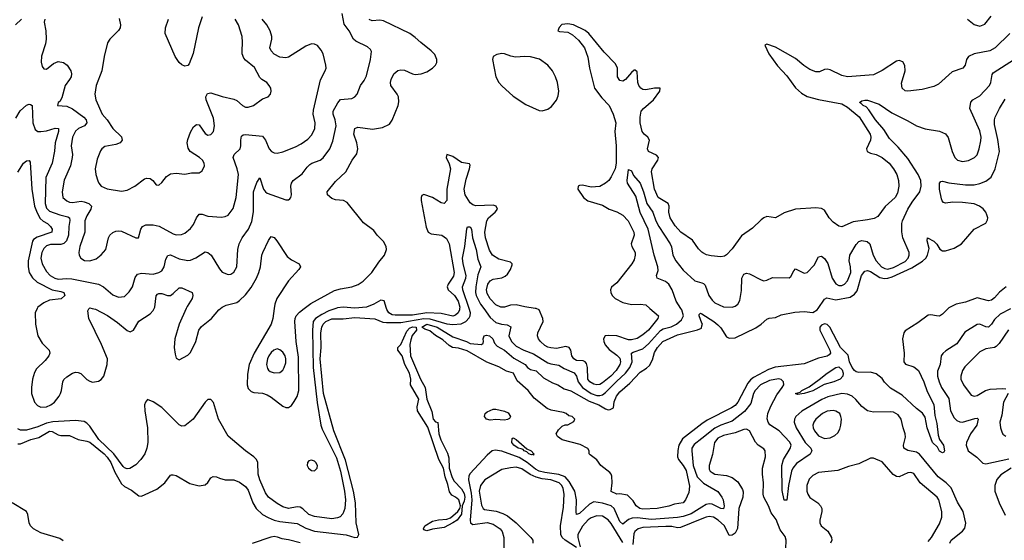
# Model space of a CAD drawing. Header units: inches. Extents: x 1771504 to 1971212, y 471788 to 643615.
# Tile 190 of 256: x 1785263 to 1792099, y 598389 to 602006. Entities that reach past the tile are written whole.
import ezdxf

# ---------------------------------------------------------------- set-up
doc = ezdxf.new("R2010")
doc.units = ezdxf.units.IN
doc.header["$MEASUREMENT"] = 0
for name, color, linetype in [('B7589', 7, 'Continuous'), ('B7599', 7, 'Continuous'), ('B7680', 7, 'Continuous'), ('B7690', 7, 'Continuous')]:
    doc.layers.add(name, color=color, linetype=linetype)

msp = doc.modelspace()

# ---------------------------------------------------------------- linework, layer by layer
at = {"layer": 'B7589', "color": 5}
for points, elevation in [([(1787457.5, 600000), (1787410, 599983.5), (1787361.3, 599958.7), (1787317.7, 599930), (1787301.6, 599910), (1787295.5, 599850), (1787300.2, 599590), (1787327.6, 599347.6), (1787353.5, 599190), (1787362.2, 599162.2), (1787462.6, 598962.6), (1787489.9, 598870.1), (1787518.4, 598730), (1787524.4, 598670), (1787520.3, 598610), (1787506.4, 598573.6), (1787487.2, 598552.8), (1787470, 598544.6), (1787430, 598538.3), (1787310, 598555.3), (1787270, 598569.5), (1787230, 598608.2), (1787210, 598619.8), (1787190, 598622.2), (1787130, 598611.4), (1787090, 598621.7), (1787050, 598645), (1786991, 598690), (1786970, 598718.5), (1786929.6, 598810), (1786919.3, 598850), (1786915.9, 598930), (1786906.9, 598950), (1786888.9, 598970), (1786830.4, 599010), (1786710, 599113.7), (1786643.8, 599230), (1786610, 599347.7), (1786590, 599368.4), (1786570, 599368.5), (1786550, 599350.3), (1786468, 599230), (1786410, 599184), (1786390, 599181.5), (1786370, 599191.5), (1786250, 599312.1), (1786190, 599351.1), (1786150, 599366.7), (1786135.8, 599350), (1786129.9, 599330), (1786132.1, 599290), (1786150.9, 599170), (1786153.3, 599070), (1786147.2, 599030), (1786131.3, 598990), (1786104.5, 598950), (1786070, 598914), (1786028.5, 598888.5), (1786010, 598885.9), (1785990, 598893.2), (1785981.7, 598901.7), (1785916.7, 598990), (1785813.7, 599090), (1785750, 599182.9), (1785730, 599202.9), (1785710, 599214.2), (1785650, 599222.6), (1785493.3, 599213.3), (1785450, 599204.4), (1785390, 599176.9), (1785310, 599155), (1785270, 599154), (1785250, 599164.5)], 480), ([(1785250, 599059.1), (1785270, 599059.3), (1785341, 599090), (1785397.1, 599102.9), (1785470, 599148.1), (1785490, 599145.3), (1785530, 599123), (1785550, 599118.3), (1785610, 599118.6), (1785670, 599090.2), (1785730, 599079.4), (1785750, 599070.7), (1785849.6, 598990), (1785870, 598967.4), (1785895.8, 598930), (1785923.2, 598863.2), (1785970, 598781.3), (1785990, 598764.1), (1786038.6, 598738.6), (1786090, 598699.1), (1786110, 598695.5), (1786216.1, 598743.9), (1786271.4, 598788.6), (1786310, 598841), (1786316.5, 598843.5), (1786330, 598844.9), (1786350, 598839.1), (1786445.1, 598785.1), (1786510, 598767.7), (1786550, 598774.8), (1786570, 598791), (1786590, 598824.7), (1786606.3, 598833.7), (1786630, 598830.5), (1786650, 598820.5), (1786690, 598810.4), (1786750, 598808.7), (1786790, 598793.4), (1786830, 598762.6), (1786850, 598738), (1786882, 598650), (1786904, 598610), (1786948.4, 598570), (1786988.1, 598548.1), (1787030, 598530.5), (1787070, 598520.6), (1787190, 598505.4), (1787250, 598474.9), (1787310, 598454.2), (1787530, 598428.4), (1787590, 598409.1), (1787607.7, 598412.3), (1787617.4, 598430), (1787598.3, 598510), (1787595.6, 598650), (1787581.8, 598730), (1787525.6, 598945.6), (1787445.3, 599150), (1787373.7, 599410), (1787349.1, 599650), (1787355.3, 599730), (1787353.5, 599830), (1787360.4, 599870), (1787370.5, 599890), (1787389.4, 599910), (1787430, 599928.7), (1787510, 599928.9), (1787590, 599938.4), (1787730, 599927.8), (1787785.6, 599905.6), (1787810, 599902.2), (1787910, 599902.9), (1788070, 599931.1), (1788110, 599927.8), (1788230, 599893.8), (1788270, 599889.6), (1788327.6, 599892.4), (1788361.4, 599910), (1788384.6, 599935.4), (1788391.8, 599950), (1788393, 599970), (1788383, 600000)], 460), ([(1785385.6, 600000), (1785371.9, 599970), (1785372.7, 599890), (1785390.5, 599810.5), (1785418.3, 599758.3), (1785469.2, 599710), (1785473.2, 599690), (1785465, 599670), (1785440.5, 599639.5), (1785379.5, 599580.5), (1785365.8, 599554.2), (1785351.7, 599508.3), (1785344.8, 599450), (1785345.8, 599410), (1785366.7, 599350), (1785385.9, 599325.9), (1785410, 599314.7), (1785450, 599317.4), (1785479.5, 599330), (1785504.6, 599350), (1785537.3, 599390), (1785547.6, 599410), (1785554.6, 599430), (1785562, 599490), (1785570, 599506), (1785590, 599525.7), (1785630, 599551.7), (1785650, 599557.7), (1785670, 599556.5), (1785688.5, 599548.5), (1785730, 599506.7), (1785750, 599494), (1785770, 599489), (1785810, 599495.6), (1785830, 599507.4), (1785848.5, 599530), (1785871.6, 599610), (1785873.7, 599650), (1785830.3, 599750.3), (1785743.4, 599930), (1785737.2, 599982.7), (1785742.4, 599997.6), (1785745.4, 600000)], 520), ([(1785767.3, 600000), (1785790, 599995.2), (1785872, 599952), (1785943.6, 599903.6), (1786010, 599846.7), (1786030, 599838.3), (1786053.5, 599850), (1786090, 599911.7), (1786170, 599962.7), (1786190, 599987), (1786196.4, 600000)], 520), ([(1786420, 600000), (1786370.2, 599890), (1786341.2, 599790), (1786336.2, 599730), (1786342.9, 599682.9), (1786350, 599654.8), (1786370, 599643.7), (1786430, 599676.5), (1786450, 599694.9), (1786486.8, 599770), (1786506.2, 599850), (1786524.6, 599875.4), (1786595.1, 599930), (1786645.7, 599990), (1786657.7, 600000)], 520), ([(1787030.4, 600000), (1787020.2, 599930), (1787009.4, 599890), (1786890.2, 599690.2), (1786856.1, 599610), (1786844.1, 599544.2), (1786843, 599470), (1786850, 599443.8), (1786870, 599423.9), (1786890, 599416.5), (1786950, 599410.9), (1786981.2, 599401.2), (1787010, 599385), (1787090, 599321.7), (1787110, 599311.8), (1787130, 599311.8), (1787150, 599325.7), (1787170, 599352.9), (1787190.7, 599389.3), (1787200.6, 599430), (1787198.5, 599661.5), (1787183.1, 599770), (1787174.5, 599910), (1787175.6, 599930), (1787183.4, 599950), (1787206.1, 599973.9), (1787239.2, 600000)], 520), ([(1788317.7, 600000), (1788316.6, 599990), (1788306.4, 599970), (1788290, 599954), (1788270, 599947), (1788190, 599964.5), (1788090, 599969.8), (1787990, 599952.7), (1787870, 599952.6), (1787850, 599957.1), (1787826.8, 599970), (1787813.2, 599993.2), (1787810.9, 600000)], 480), ([(1788485.1, 600000), (1788530, 599937.2), (1788570, 599902.2), (1788607.7, 599890), (1788647, 599887), (1788672.5, 599872.5), (1788659.3, 599810), (1788677.8, 599770), (1788710, 599738.6), (1788764, 599710), (1788830, 599683.9), (1788930, 599623.6), (1788950, 599615.9), (1789006.2, 599606.2), (1789043.5, 599583.5), (1789112.3, 599552.3), (1789129.6, 599530), (1789141.5, 599490), (1789170.1, 599450), (1789230.8, 599410), (1789270, 599396.1), (1789290, 599394.9), (1789310, 599399.9), (1789330, 599415.3), (1789406.7, 599493.3), (1789470.3, 599550), (1789498.2, 599590), (1789515.3, 599630), (1789511.8, 599690), (1789522.7, 599697.3), (1789590, 599719.1), (1789630, 599753.8), (1789713, 599847), (1789730, 599858.6), (1789786.5, 599873.5), (1789823.7, 599890), (1789858.3, 599921.7), (1789870.9, 599950), (1789859.2, 599990), (1789852.9, 600000)], 460), ([(1789639, 600000), (1789698.4, 599950), (1789692.6, 599930), (1789630, 599850.2), (1789590, 599815.9), (1789550, 599792.6), (1789510, 599782.7), (1789490, 599783.4), (1789410, 599809.1), (1789350, 599813.2), (1789328, 599810), (1789315.8, 599790), (1789318.5, 599770), (1789328.7, 599748.7), (1789355.4, 599715.4), (1789410, 599675.9), (1789430, 599655.9), (1789435.4, 599630), (1789428.8, 599610), (1789404.9, 599570), (1789367.5, 599530), (1789310, 599482.5), (1789290, 599472), (1789270, 599468.9), (1789250, 599473.3), (1789220.8, 599490), (1789207.3, 599510), (1789204.9, 599590), (1789198.1, 599618.1), (1789189.6, 599629.6), (1789175.3, 599635.3), (1789130, 599639.3), (1789110.3, 599650), (1789097.2, 599670), (1789090.8, 599710.8), (1789078.7, 599730), (1789055.1, 599735.1), (1788990, 599723), (1788950, 599726.2), (1788930, 599731.1), (1788910, 599742.6), (1788879.6, 599770), (1788865.3, 599790), (1788859, 599810), (1788860.8, 599830), (1788896.5, 599910), (1788894.3, 599930), (1788870.9, 599990.9), (1788850, 599998.9), (1788842.5, 600000)], 480), ([(1790000, 599897.5), (1789981, 599950), (1789980.7, 599959.3), (1789990, 599968), (1790000, 599961.8)], 440), ([(1790000, 599197.6), (1789865.7, 599094.3), (1789840.5, 599050), (1789832.7, 599012.7), (1789831.1, 598970), (1789836.5, 598950), (1789870, 598909.1), (1789890, 598874.9), (1789914, 598766), (1789910, 598722), (1789886.4, 598670), (1789870.4, 598650), (1789810, 598640.3), (1789770, 598626.9), (1789689.9, 598609.9), (1789590, 598604.9), (1789569.6, 598610), (1789543.6, 598630), (1789523.6, 598663.6), (1789483.2, 598703.2), (1789430, 598712.7), (1789408, 598710), (1789370, 598729), (1789377.2, 598790), (1789374, 598834), (1789368.9, 598848.9), (1789360.4, 598860.4), (1789299, 598910), (1789270, 598948.7), (1789223.1, 598983.1), (1789218, 598990), (1789218, 599010), (1789208.4, 599028.4), (1789155.1, 599055.1), (1789030, 599088.7), (1788998, 599110), (1788988, 599130), (1789003.1, 599156.9), (1789030, 599182), (1789050, 599192), (1789070, 599192), (1789110, 599214), (1789118, 599230), (1789098, 599250), (1789075.3, 599255.3), (1789058, 599270), (1789038, 599278), (1788953.9, 599293.9), (1788924.9, 599304.9), (1788836.3, 599376.3), (1788793.5, 599430), (1788717.2, 599497.2), (1788690.6, 599550.6), (1788643.8, 599563.8), (1788590, 599595.7), (1788506.5, 599626.5), (1788370, 599705.4), (1788310, 599724), (1788268, 599728), (1788243.9, 599743.9), (1788202.2, 599782.2), (1788150, 599813.5), (1788110, 599845.8), (1788075.3, 599855.3), (1788054.7, 599870), (1788090, 599890), (1788160.7, 599870), (1788270, 599802.6), (1788366, 599770), (1788390, 599757.1), (1788469.1, 599750.9), (1788480.4, 599759.6), (1788484, 599770), (1788481.2, 599790), (1788489, 599810), (1788504.2, 599815.8), (1788526, 599810), (1788548.2, 599790), (1788559.1, 599759.1), (1788578, 599738), (1788628.7, 599710), (1788694.3, 599654.3), (1788772.7, 599610), (1788790, 599590.5), (1788810, 599577.3), (1788850, 599566.8), (1788898.8, 599518.8), (1788963.1, 599483.1), (1788998.8, 599470), (1789042.8, 599442.7), (1789090, 599427.1), (1789215.9, 599355.9), (1789283.8, 599330), (1789330, 599302.8), (1789350, 599296.9), (1789361.7, 599298.3), (1789386.6, 599310), (1789390, 599351.3), (1789406.6, 599390), (1789430, 599420.4), (1789499.9, 599480.1), (1789570, 599557), (1789614.9, 599585.1), (1789636.1, 599603.9), (1789656.6, 599643.4), (1789670, 599693.7), (1789691.8, 599730), (1789728.2, 599770), (1789830, 599817.7), (1789969, 599851), (1789996.1, 599863.9), (1790000, 599879.3)], 440), ([(1790000, 599096.8), (1789946, 599054), (1789930.7, 599030), (1789928.7, 599010), (1789939, 598910), (1789966.4, 598830), (1790000, 598797.1)], 460), ([(1790000, 598619.8), (1789926, 598574), (1789870, 598554.5), (1789830, 598547.5), (1789650, 598535), (1789550, 598544.8), (1789516.5, 598543.5), (1789490, 598533.6), (1789450, 598502.2), (1789430, 598521), (1789390.3, 598610), (1789370, 598628.7), (1789310, 598648.1), (1789250, 598657), (1789220.1, 598639.9), (1789150, 598574.8), (1789130, 598568.4), (1789126.6, 598586.6), (1789128.4, 598670), (1789117.1, 598730), (1789079.2, 598799.2), (1789050.1, 598830.1), (1789007.3, 598847.3), (1788910, 598860.1), (1788870, 598870.5), (1788844.2, 598884.2), (1788787, 598930), (1788730, 598965), (1788610, 599008), (1788564.8, 599015.2), (1788544.7, 599010), (1788510, 598980.6), (1788390, 598853.3), (1788382.3, 598837.7), (1788378.3, 598810), (1788398.1, 598718.1), (1788402.9, 598670), (1788390.1, 598530), (1788392.4, 598510), (1788410, 598499.1), (1788510, 598512.4), (1788550, 598500.8), (1788598, 598470), (1788613.4, 598450), (1788624.7, 598410), (1788625.5, 598310)], 460), ([(1789130, 598340.6), (1789049.9, 598390), (1789030.4, 598410), (1789020.9, 598430), (1789018.6, 598490), (1789039.3, 598620.6), (1789043.9, 598710), (1789037.3, 598750), (1789027.5, 598770), (1789008.1, 598788.1), (1788950.8, 598810.8), (1788890, 598817.6), (1788848, 598828), (1788807.4, 598847.3), (1788750, 598885.2), (1788710, 598897.4), (1788670, 598894), (1788610, 598880.8), (1788492.4, 598810), (1788461.7, 598770), (1788452.8, 598730), (1788470, 598634.4), (1788481.4, 598610), (1788490, 598603.3), (1788572.1, 598592.1), (1788616.6, 598576.6), (1788650, 598558.9), (1788710.1, 598510.1), (1788812.4, 598410), (1788825.8, 598390), (1788826.5, 598370)], 480), ([(1785565.6, 598385.6), (1785542.9, 598402.9), (1785410, 598442.5), (1785359.7, 598470), (1785339.6, 598490), (1785329.6, 598510), (1785319.6, 598570), (1785309.6, 598590), (1785211.8, 598650)], 460), ([(1789450, 598373.9), (1789370, 598506.5), (1789350, 598531.2), (1789310, 598556.5), (1789270, 598559.9), (1789230, 598545.9), (1789210, 598532.1), (1789170, 598488.2), (1789138.8, 598430), (1789137.3, 598410), (1789155.2, 598344.8)], 480), ([(1790000, 598538.3), (1789850, 598477.9), (1789830, 598476), (1789790, 598484.7), (1789750, 598486.6), (1789590, 598477.4), (1789557.4, 598470), (1789533.1, 598450), (1789526.2, 598433.8), (1789520.2, 598359.8)], 480), ([(1786879, 598370), (1787010, 598414), (1787030, 598417.3), (1787050, 598414.2), (1787082.8, 598402.8), (1787130, 598396.3), (1787210, 598375)], 440)]:
    msp.add_lwpolyline(points, dxfattribs=dict(at, elevation=elevation))
for points, elevation in [([(1788090, 598456.1), (1788070, 598462), (1788066, 598470), (1788076, 598490), (1788130, 598522.3), (1788170, 598532.9), (1788230, 598537.2), (1788253.5, 598546.5), (1788305.7, 598590), (1788319.7, 598610), (1788323.5, 598630), (1788311.5, 598671.5), (1788290, 598689.7), (1788263, 598703), (1788246.8, 598726.9), (1788236.6, 598776.6), (1788217.4, 598830), (1788206.4, 598890), (1788173.8, 598950), (1788096, 599176), (1788025.7, 599290), (1788022.4, 599317.6), (1788034, 599370), (1787977, 599470), (1787977.8, 599510), (1787968.7, 599550), (1787937.2, 599610), (1787919.7, 599670), (1787888, 599710), (1787888.7, 599730), (1787910, 599750.4), (1787950, 599842), (1787970, 599863.5), (1787990, 599872.9), (1788015.5, 599870), (1788018.9, 599850), (1787987.4, 599812.6), (1787978.1, 599781.9), (1787972.4, 599750), (1787977.2, 599670), (1788045.2, 599510), (1788079.2, 599450), (1788090.4, 599370), (1788123.7, 599283.7), (1788134.9, 599230), (1788150, 599213), (1788167.3, 599207.3), (1788174, 599130), (1788187.8, 599087.8), (1788233.9, 598993.9), (1788243.1, 598963.1), (1788245.7, 598890), (1788264.8, 598824.8), (1788280, 598800), (1788330, 598746.5), (1788350, 598714.3), (1788354.7, 598690), (1788350, 598660.7), (1788334.9, 598630), (1788330, 598571.8), (1788301, 598530), (1788271.4, 598510), (1788210, 598479.3), (1788130, 598466.8)], 440), ([(1787050, 599718.8), (1787026.7, 599710), (1787010, 599695.1), (1786992.7, 599670), (1786983.5, 599650), (1786976.8, 599610), (1786983.5, 599583.5), (1786991, 599571), (1787003, 599563), (1787030, 599553.4), (1787070, 599556.1), (1787090, 599571.8), (1787100.3, 599590), (1787110, 599622.8), (1787111.1, 599650), (1787106.3, 599670), (1787090, 599697.3), (1787070, 599713.1)], 540), ([(1788630, 599225.1), (1788570, 599229.6), (1788530, 599223.5), (1788505.2, 599230), (1788489.2, 599250), (1788494, 599270), (1788510, 599283.1), (1788550, 599300.3), (1788570, 599300.3), (1788630, 599287.2), (1788655.6, 599275.6), (1788671.3, 599250), (1788664.9, 599235.1), (1788650, 599229.3)], 440), ([(1788830, 598982), (1788826.8, 598986.8), (1788816.7, 598983.3), (1788798.4, 598990), (1788785.2, 599005.2), (1788766.6, 599010), (1788759.4, 599019.4), (1788745.3, 599025.3), (1788724.4, 599030), (1788694.7, 599050), (1788679.7, 599070), (1788683.3, 599096.7), (1788690, 599100.7), (1788710, 599090.6), (1788784.4, 599024.4), (1788814, 599010), (1788833, 598990)], 440), ([(1787290, 598946.3), (1787270, 598940.7), (1787261.3, 598930), (1787258.7, 598910), (1787268.4, 598890), (1787290, 598874), (1787310, 598872.7), (1787329.6, 598890.4), (1787330.8, 598910), (1787319.7, 598930), (1787310, 598938.9)], 520)]:
    msp.add_lwpolyline(points, close=True, dxfattribs=dict(at, elevation=elevation))
at = {"layer": 'B7599', "color": 5}
for points, elevation in [([(1791709.9, 600000), (1791670, 599960.7), (1791650, 599947.8), (1791628.1, 599948.1), (1791590, 599956.9), (1791570, 599954), (1791499.2, 599900.8), (1791410, 599845.7), (1791400.6, 599830), (1791392.3, 599790), (1791404.9, 599690), (1791402, 599630), (1791413.4, 599613.4), (1791470, 599594), (1791502.4, 599570), (1791540.1, 599490), (1791563.2, 599423.2), (1791610, 599332.7), (1791616.8, 599256.8), (1791630, 599201), (1791640.7, 599120.7), (1791650.3, 599090), (1791676, 599050), (1791684.9, 599010), (1791678.3, 599001.7), (1791670, 598998.4), (1791650, 599009.6), (1791635.7, 599035.7), (1791601.3, 599070), (1791563.8, 599170), (1791550, 599245.2), (1791532.3, 599272.3), (1791490, 599305.1), (1791390, 599397.2), (1791310, 599446.6), (1791268.2, 599488.2), (1791250, 599512.7), (1791210, 599545.8), (1791170, 599557.4), (1791090, 599554.2), (1791070, 599560.7), (1791058, 599570), (1791042.7, 599590), (1791024.3, 599630), (1791014.9, 599674.9), (1790962.5, 599730), (1790887.4, 599870), (1790870, 599887.9), (1790850, 599894), (1790830, 599885.2), (1790817.7, 599870), (1790819.1, 599850), (1790887.6, 599710), (1790892.1, 599690), (1790882.2, 599677.8), (1790870.1, 599669.9), (1790810, 599655.6), (1790710, 599616), (1790507.5, 599592.5), (1790462.7, 599577.3), (1790358.4, 599521.6), (1790336.2, 599503.8), (1790319.1, 599480.9), (1790250.1, 599350), (1790230, 599327), (1790206, 599310), (1790035.2, 599224.8), (1790000, 599197.6)], 440), ([(1790000, 599961.8), (1790083.6, 599910), (1790110, 599886.4), (1790130, 599864.7), (1790170, 599803.9), (1790190, 599794), (1790230, 599796.8), (1790373.4, 599866.6), (1790411.1, 599890), (1790450, 599927), (1790466.5, 599933.5), (1790510, 599938), (1790550, 599956.9), (1790645.3, 599974.7), (1790710, 599979.4), (1790770, 599972.5), (1790800.5, 599990), (1790807.1, 600000)], 440), ([(1792141.7, 599998.3), (1792070, 599959.6), (1792030, 599922.7), (1792010, 599891.6), (1791990, 599870.8), (1791970, 599873.2), (1791930, 599891.4), (1791910, 599888.9), (1791824.9, 599835.1), (1791770, 599755.1), (1791693.9, 599706.1), (1791672.8, 599687.2), (1791661.1, 599670), (1791652.7, 599610), (1791634.6, 599565.4), (1791635.8, 599530), (1791645.9, 599490), (1791663.5, 599450), (1791714.1, 599374), (1791725, 599290), (1791750, 599240.7), (1791770, 599221.4), (1791790, 599212.9), (1791810, 599210.7), (1791895.6, 599235.6), (1791910, 599237.7), (1791917.3, 599230), (1791909.3, 599190), (1791863.7, 599130), (1791835.9, 599070), (1791833.2, 599050), (1791849.3, 599010), (1791907.6, 598967.6), (1791950, 598925.2), (1791970, 598921.3), (1792130, 598955.6)], 460), ([(1790000, 599879.3), (1790002.7, 599890), (1790000, 599897.5)], 440), ([(1792127.4, 599852.6), (1792063.2, 599756.8), (1792043.4, 599736.6), (1792030, 599729), (1791970, 599719.8), (1791930, 599697.8), (1791825.4, 599594.6), (1791809.3, 599570), (1791797.1, 599530), (1791797.5, 599510), (1791815.2, 599470), (1791870, 599398.7), (1791890, 599390.2), (1791910, 599395.5), (1791969, 599431), (1792000.9, 599439.1), (1792090, 599444.6), (1792110, 599442.4)], 480), ([(1791721.8, 598370), (1791730.9, 598390), (1791810, 598454.2), (1791825, 598475), (1791832.1, 598507.9), (1791812.8, 598590), (1791773.5, 598653.5), (1791730, 598753.6), (1791695.8, 598790), (1791640.4, 598830), (1791510, 598987.8), (1791490, 599002.4), (1791430, 599014), (1791402, 599030), (1791398.5, 599050), (1791413.9, 599106.1), (1791411.4, 599128.6), (1791396.7, 599170), (1791383.4, 599230), (1791361.1, 599261.1), (1791330, 599279.4), (1791310, 599282.9), (1791190, 599279.7), (1791150, 599288.5), (1791110, 599318), (1791068.1, 599368.1), (1791042.4, 599390), (1791010, 599405.2), (1790970, 599410.4), (1790873.3, 599386.7), (1790831.4, 599368.6), (1790692.4, 599287.6), (1790652.1, 599250), (1790643.3, 599230), (1790640.9, 599210), (1790653.3, 599170), (1790715.7, 599070), (1790755.6, 599030), (1790762, 599010), (1790751, 598989), (1790657.5, 598922.5), (1790630.7, 598890), (1790622.3, 598870), (1790601.9, 598770), (1790590, 598668), (1790570, 598669.2), (1790556.3, 598736.3), (1790555.1, 598910), (1790566.9, 598950), (1790612.9, 599027.1), (1790618.3, 599050), (1790611.2, 599071.2), (1790536.4, 599150), (1790471.5, 599191.5), (1790459.3, 599210), (1790453.9, 599233.9), (1790456.6, 599270), (1790477.6, 599322.4), (1790519.5, 599400.5), (1790557.7, 599450), (1790568, 599470), (1790566.4, 599490), (1790550, 599506.4), (1790531.6, 599511.6), (1790470, 599499.9), (1790406.9, 599470), (1790368.8, 599430), (1790358.9, 599410), (1790340.5, 599339.5), (1790295.7, 599284.3), (1790210, 599216.2), (1790130, 599189.3), (1790090, 599168.2), (1790000, 599096.8)], 460), ([(1792126.9, 599410), (1792093.8, 599350), (1792081, 599259), (1792069.2, 599210), (1792071.7, 599170), (1792082, 599142), (1792090, 599128), (1792110, 599114)], 480), ([(1790582, 598330), (1790584.9, 598390), (1790577, 598417), (1790542.2, 598462.2), (1790514.3, 598534.3), (1790480.4, 598580.4), (1790461.3, 598630), (1790429.8, 598690), (1790424.5, 598710), (1790427.7, 598790), (1790419.8, 598850), (1790419.8, 598890), (1790441.1, 598970), (1790439.5, 599010), (1790430, 599025.2), (1790391.2, 599051.2), (1790372.1, 599072.1), (1790329.7, 599149.7), (1790310, 599161.6), (1790290, 599159.8), (1790230, 599135.9), (1790150, 599118.6), (1790110, 599098.3), (1790086.3, 599070), (1790074.3, 598985.7), (1790049.2, 598910), (1790050, 598884.9), (1790057.4, 598870), (1790070, 598859.6), (1790090, 598848.7), (1790170, 598839.7), (1790210, 598825.5), (1790250, 598795.8), (1790281.5, 598741.5), (1790285.6, 598725.6), (1790284.7, 598690), (1790256.6, 598610), (1790247.5, 598472.5), (1790230, 598439.3), (1790210, 598424.4), (1790190, 598422), (1790155.9, 598490), (1790113.3, 598530), (1790080.4, 598550), (1790050, 598554.7), (1790030, 598550.4), (1790000, 598538.3)], 480), ([(1791570, 598380.2), (1791594.8, 598410), (1791650, 598503.1), (1791665.5, 598550), (1791665.3, 598590), (1791643.7, 598670), (1791632.7, 598690), (1791514.2, 598790), (1791470, 598852.9), (1791450, 598860.3), (1791430, 598859.3), (1791370, 598830.8), (1791350, 598831.7), (1791327, 598847), (1791250, 598934.3), (1791190, 598960.7), (1791170, 598960.7), (1791090, 598920.5), (1791018, 598902), (1790944.5, 598875.5), (1790810, 598860.5), (1790770, 598838.7), (1790745.3, 598814.7), (1790728.3, 598770), (1790728.2, 598730), (1790734, 598710), (1790750, 598687.9), (1790803.7, 598650), (1790822.3, 598630), (1790831.5, 598610), (1790832.9, 598590), (1790818.7, 598530), (1790818.7, 598510), (1790826.7, 598490), (1790873.3, 598453.3), (1790898.9, 598410), (1790901.2, 598390), (1790891.4, 598370)], 480), ([(1792146.7, 598890), (1792075.4, 598844.6), (1792048.2, 598811.8), (1792032.9, 598770), (1792034.3, 598730), (1792063.8, 598650), (1792105.3, 598565.3)], 460), ([(1790000, 598797.1), (1790010, 598787.3), (1790110, 598728.6), (1790138.7, 598690), (1790147.8, 598670), (1790153.6, 598626.4), (1790150, 598608.9), (1790130, 598611.4), (1790070, 598641.6), (1790050, 598643.5), (1790030, 598638.4), (1790000, 598619.8)], 460)]:
    msp.add_lwpolyline(points, dxfattribs=dict(at, elevation=elevation))
for points, elevation in [([(1790663.3, 599403.3), (1790649.2, 599409.2), (1790682, 599418), (1790692.7, 599430), (1790743.5, 599456.5), (1790814.1, 599505.9), (1790868.4, 599551.6), (1790929.9, 599590.1), (1790950, 599594.5), (1790974.4, 599574.4), (1790981.4, 599550), (1790979, 599530), (1790959.5, 599510), (1790916.4, 599490), (1790848.3, 599471.7), (1790770, 599427.1), (1790710, 599409.8)], 440), ([(1790910, 599291.4), (1790870, 599287.2), (1790838, 599270), (1790791.2, 599230), (1790776.3, 599210), (1790769.4, 599190), (1790771, 599170), (1790780.6, 599150), (1790810, 599116.2), (1790850, 599097.6), (1790890, 599100.8), (1790922.6, 599117.4), (1790944.4, 599135.6), (1790958.4, 599161.6), (1790965, 599190), (1790967.8, 599230), (1790965.3, 599250), (1790956.4, 599270), (1790930, 599286.6)], 480)]:
    msp.add_lwpolyline(points, close=True, dxfattribs=dict(at, elevation=elevation))
at = {"layer": 'B7680', "color": 5}
for points, elevation in [([(1785237.6, 601322.4), (1785266.9, 601373.1), (1785310, 601412.4), (1785330, 601419.6), (1785338, 601418), (1785350.2, 601410.2), (1785353.8, 601290), (1785370, 601243.1), (1785390, 601230.3), (1785410, 601229.3), (1785450, 601235.3), (1785510, 601252.5), (1785532.6, 601250), (1785533.2, 601230), (1785509.1, 601150), (1785506, 601094), (1785488.7, 601010), (1785445.5, 600910), (1785440.1, 600730), (1785450, 600696.2), (1785470, 600676), (1785541.1, 600650), (1785596.5, 600636.5), (1785610.1, 600630.1), (1785612.3, 600612.3), (1785603.6, 600570), (1785603.3, 600510), (1785589.5, 600470), (1785570, 600452.5), (1785550, 600445.7), (1785476.4, 600443.6), (1785450, 600435.2), (1785430, 600416.2), (1785416.6, 600390), (1785410.7, 600350), (1785419.5, 600310), (1785450, 600257.6), (1785475.6, 600230), (1785507.9, 600210), (1785530, 600204.8), (1785590, 600209.1), (1785625.9, 600205.9), (1785810, 600169.4), (1785844.4, 600150), (1785910, 600094.2), (1785950, 600078), (1785990, 600083.9), (1786024.3, 600115.7), (1786046.5, 600150), (1786064.4, 600215.6), (1786082, 600238), (1786110, 600246.3), (1786190, 600238.6), (1786230, 600249.3), (1786250, 600262.7), (1786266.2, 600290), (1786278.1, 600341.9), (1786290.8, 600369.2), (1786310, 600371.8), (1786370, 600345.1), (1786430, 600333.8), (1786450, 600336.9), (1786487.2, 600352.8), (1786550, 600392.6), (1786570, 600389), (1786593.6, 600370), (1786650, 600276.3), (1786670, 600253), (1786710, 600235.8), (1786730, 600239.5), (1786750, 600252.7), (1786771.8, 600290), (1786778, 600410), (1786787.3, 600450), (1786808.2, 600490), (1786852.5, 600550), (1786874.5, 600605.5), (1786887.6, 600672.4), (1786887.7, 600810), (1786910, 600876.4), (1786930, 600907.3), (1786957, 600830), (1786970, 600811.2), (1786982.3, 600802.3), (1787110, 600754.9), (1787130, 600754), (1787139.1, 600760.9), (1787146, 600770), (1787149.5, 600790), (1787145.7, 600850), (1787149.7, 600870), (1787161.7, 600890), (1787224, 600936), (1787258.1, 600981.9), (1787278.8, 601001.2), (1787290.6, 601009.4), (1787350, 601031.2), (1787370, 601047.1), (1787416.2, 601110), (1787437.5, 601162.5), (1787459.8, 601270), (1787453.8, 601310), (1787439.1, 601350), (1787440.2, 601370), (1787471.1, 601428.9), (1787490, 601451.3), (1787570, 601459), (1787590, 601470.3), (1787606.9, 601490), (1787630, 601548.2), (1787655, 601585), (1787670, 601617.1), (1787698.5, 601730), (1787704.7, 601784.8), (1787698.5, 601798.5), (1787677.7, 601817.7), (1787597.4, 601857.4), (1787581, 601870), (1787550.7, 601930), (1787516.4, 601976.4), (1787502.8, 602050)], 540), ([(1786530, 602026.3), (1786504.1, 601950), (1786468.4, 601771.6), (1786440.2, 601699.8), (1786430, 601687.8), (1786410, 601684), (1786390, 601692.4), (1786370, 601708.3), (1786342.4, 601750), (1786273.5, 601910), (1786276.4, 601950), (1786297.3, 602010)], 580), ([(1785276.8, 602010), (1785234.3, 601970)], 540), ([(1785437.6, 602010), (1785433.4, 601990), (1785444.9, 601930), (1785446.2, 601870), (1785441.5, 601838.5), (1785414, 601754), (1785412.2, 601712.2), (1785420.3, 601680.3), (1785430, 601664), (1785450, 601663.8), (1785497, 601703), (1785530, 601715.6), (1785568.1, 601708.1), (1785593.7, 601690), (1785617.4, 601650), (1785623.1, 601630), (1785620.3, 601610), (1785610.3, 601590), (1785578, 601550), (1785555.8, 601464.2), (1785542, 601438), (1785531, 601430), (1785526, 601410), (1785590, 601406.7), (1785630, 601386.3), (1785709.3, 601330), (1785724.8, 601310), (1785730.2, 601290), (1785714.3, 601270), (1785671.6, 601250), (1785650, 601230.8), (1785630.2, 601190), (1785621.7, 601130), (1785630.2, 601070), (1785628.7, 601050), (1785616.1, 600990), (1785571.6, 600891.6), (1785557.5, 600810), (1785563.9, 600770), (1785590, 600746.8), (1785610, 600739), (1785630, 600737.5), (1785690, 600745.2), (1785710, 600741.5), (1785742.6, 600730), (1785761.1, 600710), (1785756.8, 600690), (1785730, 600644), (1785716.3, 600610), (1785716.1, 600530), (1785681.4, 600430), (1785674.3, 600390), (1785676.5, 600370), (1785688.7, 600348.7), (1785713.8, 600333.8), (1785750, 600332.1), (1785794.1, 600345.9), (1785828.2, 600371.8), (1785860.5, 600410), (1785879.8, 600490), (1785889.7, 600510), (1785910, 600527.7), (1785930, 600536.5), (1785950, 600540.2), (1785970, 600537.6), (1786070, 600490.7), (1786089.2, 600490.8), (1786105.1, 600550), (1786115.6, 600570), (1786138, 600582), (1786190, 600581.5), (1786232, 600572), (1786330, 600517.6), (1786350, 600512.4), (1786386.4, 600513.6), (1786410, 600523.1), (1786450, 600554.9), (1786470, 600582.4), (1786490, 600630.5), (1786510, 600655.8), (1786530, 600654.6), (1786570, 600640.8), (1786664.7, 600635.2), (1786690, 600638.3), (1786710, 600648.8), (1786745.8, 600694.2), (1786767, 600770), (1786781.8, 600930), (1786774, 600970), (1786745.4, 601050), (1786753, 601070), (1786793.1, 601110), (1786798.8, 601130), (1786798.2, 601170), (1786803.5, 601196.5), (1786814.2, 601205.8), (1786830, 601209.3), (1786950, 601196.1), (1786970, 601170.4), (1786994.7, 601110), (1787011.7, 601091.7), (1787030, 601082), (1787050, 601079.7), (1787090, 601088.1), (1787177.6, 601122.4), (1787217.2, 601142.8), (1787263.6, 601176.4), (1787292.4, 601207.6), (1787312.1, 601250), (1787314.1, 601290), (1787300.8, 601350), (1787302.7, 601377.3), (1787350.7, 601589.3), (1787385.1, 601650), (1787391.6, 601670), (1787389.7, 601690), (1787370, 601769.2), (1787355.8, 601795.8), (1787330, 601827), (1787310, 601837), (1787290, 601839.5), (1787250, 601822.4), (1787130, 601746.8), (1787110, 601742.4), (1787070, 601746.8), (1787030, 601767.9), (1787008.7, 601790), (1787000.4, 601810), (1787014.2, 601870), (1787013.8, 601890), (1787001.2, 601930), (1786979.3, 601970), (1786946.2, 602010)], 560), ([(1785954.2, 602014.2), (1785964.2, 601970), (1785960.3, 601950), (1785949.1, 601930.9), (1785888.2, 601871.8), (1785873.9, 601846.1), (1785849.2, 601750.8), (1785832.7, 601650), (1785794.5, 601550), (1785784.7, 601490), (1785792.2, 601450), (1785837.1, 601350), (1785870.1, 601310.1), (1785909.2, 601250), (1785970, 601192.4), (1785975.3, 601170), (1785960.5, 601150), (1785930, 601138.5), (1785855.5, 601124.5), (1785833.4, 601110), (1785823.6, 601096.4), (1785801.8, 601038.2), (1785786.4, 600970), (1785792, 600932), (1785805.8, 600885.8), (1785812, 600870), (1785828.4, 600850), (1785870, 600830.2), (1785970, 600816), (1786010, 600821.5), (1786062.4, 600850), (1786130, 600901.7), (1786146, 600906), (1786170, 600903.8), (1786188.8, 600888.8), (1786210, 600858.8), (1786230, 600857.3), (1786250, 600874.8), (1786282.2, 600917.7), (1786310, 600934.4), (1786350, 600940.3), (1786410, 600932.4), (1786457.1, 600942.9), (1786510, 600943.6), (1786530, 600955.5), (1786546.3, 600990), (1786544.7, 601010), (1786533.3, 601030), (1786511.6, 601050), (1786448, 601090), (1786432.7, 601112.7), (1786426.2, 601150), (1786430, 601174.8), (1786450, 601224.9), (1786470, 601262), (1786490, 601277.3), (1786510, 601274.8), (1786550, 601215.5), (1786570, 601204.9), (1786590, 601208.4), (1786609.6, 601230.4), (1786616.3, 601270), (1786610, 601322), (1786558, 601450), (1786555.6, 601470), (1786567, 601493), (1786590, 601497.4), (1786668.1, 601471.9), (1786750, 601454), (1786770, 601444.9), (1786810.7, 601410), (1786830, 601399.5), (1786850, 601398.7), (1786886, 601410), (1786950, 601455.5), (1786989.4, 601470.6), (1787004, 601490), (1787009.2, 601510), (1787006.6, 601530), (1786996.2, 601550), (1786979.5, 601570), (1786943.7, 601590), (1786930, 601603.7), (1786894.5, 601674.6), (1786830, 601725.1), (1786819.3, 601739.2), (1786808.6, 601768.6), (1786806.9, 601786.9), (1786810.7, 601850.7), (1786807.8, 601890), (1786782.3, 601970), (1786759.8, 602010)], 580), ([(1787239.2, 600000), (1787284.3, 600035.7), (1787450, 600125.5), (1787490, 600137.5), (1787570, 600150.1), (1787612.2, 600167.8), (1787647.4, 600190), (1787709.3, 600250), (1787757.6, 600322.4), (1787796.5, 600370), (1787809.7, 600409.7), (1787807.1, 600430), (1787790, 600464.5), (1787745.1, 600510), (1787721.7, 600541.7), (1787650, 600595.6), (1787537.2, 600737.2), (1787510.8, 600750.8), (1787455.4, 600755.4), (1787430, 600764.8), (1787399.7, 600790), (1787397.4, 600810), (1787457, 600883), (1787528.4, 600950), (1787571, 601030), (1787604.9, 601075.1), (1787611.9, 601110), (1787603.8, 601150), (1787583.7, 601210), (1787590, 601251.6), (1787610, 601260.2), (1787713.5, 601246.5), (1787782.2, 601257.8), (1787830, 601279.5), (1787850, 601308), (1787890.8, 601410), (1787895.3, 601435.3), (1787892.2, 601470), (1787883.1, 601490), (1787839.7, 601550), (1787837.6, 601570), (1787841.4, 601590), (1787861.7, 601630), (1787887.6, 601652.4), (1787910, 601658.5), (1787935.1, 601655.1), (1787990, 601629.1), (1788010, 601625.5), (1788050.7, 601629.3), (1788090, 601645.2), (1788130, 601670.4), (1788150, 601690.7), (1788158.9, 601710), (1788159.7, 601730), (1788144.6, 601764.6), (1788120.7, 601790), (1788047.3, 601847.3), (1788010, 601883.5), (1787971.8, 601910), (1787790, 601999.2), (1787764.2, 602004.2), (1787710, 601998.2), (1787690, 602006.9)], 520), ([(1790000, 600392.2), (1789974.9, 600414.9), (1789934.6, 600474.6), (1789854.2, 600530), (1789813.8, 600573.8), (1789778.9, 600630), (1789770.1, 600670), (1789771.3, 600710), (1789764.3, 600730), (1789696.2, 600770), (1789670.1, 600830), (1789650.8, 600950), (1789655.5, 600970), (1789692.7, 601030), (1789697.6, 601050), (1789685.2, 601065.2), (1789630, 601090.4), (1789621.6, 601110), (1789636.2, 601170), (1789625.3, 601190), (1789598.2, 601210), (1789584.5, 601230), (1789571.6, 601290), (1789570.2, 601330), (1789578.5, 601370), (1789593.2, 601390), (1789663.2, 601450), (1789708.2, 601510), (1789710.7, 601530), (1789671.6, 601531.6), (1789610, 601520.2), (1789590, 601520.9), (1789574.9, 601530), (1789560.9, 601550), (1789554.9, 601570), (1789550, 601644.7), (1789535.2, 601655.2), (1789530, 601655.5), (1789510, 601639.3), (1789470, 601590.4), (1789450, 601580.3), (1789430, 601584.2), (1789413.1, 601610), (1789412.8, 601670), (1789400.5, 601700.5), (1789321.3, 601781.3), (1789214.5, 601910), (1789190, 601930.2), (1789107.7, 601970), (1789070, 601978), (1789027.6, 601972.4), (1789007.6, 601952.4), (1788999, 601930), (1789010, 601925.1), (1789070, 601918.8), (1789102.3, 601902.3), (1789143.5, 601863.5), (1789183.7, 601810), (1789206.9, 601746.9), (1789219.1, 601670), (1789253, 601530), (1789303.9, 601463.9), (1789354.7, 601410), (1789384.4, 601350), (1789402.2, 601290), (1789395.9, 601230), (1789404.3, 601130), (1789405, 601010), (1789397.5, 600970), (1789370, 600914), (1789352.5, 600890), (1789330.6, 600870), (1789290, 600847.8), (1789230, 600843.2), (1789170, 600856.5), (1789150, 600854.9), (1789140.7, 600850), (1789137.7, 600830), (1789178.7, 600770), (1789207.8, 600747.8), (1789310, 600718.5), (1789355.1, 600690), (1789410, 600672), (1789450, 600648.5), (1789488.6, 600610), (1789527.8, 600530), (1789528.9, 600510), (1789508.7, 600450), (1789513.3, 600430), (1789535.3, 600390), (1789537.2, 600370), (1789530, 600339.1), (1789512.2, 600310), (1789410, 600178.9), (1789372.9, 600147.1), (1789366.2, 600130), (1789366.8, 600110), (1789376.8, 600090), (1789396.9, 600070), (1789450, 600040.8), (1789510, 600028.9), (1789570, 600029.8), (1789610, 600024.4), (1789639, 600000)], 480), ([(1788842.5, 600000), (1788770.8, 600010.8), (1788710, 600026.2), (1788670, 600024.2), (1788630, 600010.2), (1788604, 600010), (1788570, 600025.1), (1788530, 600067.6), (1788510, 600104.9), (1788504.5, 600130), (1788512.5, 600170), (1788528.8, 600191.2), (1788550, 600203.7), (1788610, 600214.1), (1788634.9, 600225.1), (1788650, 600238.7), (1788671.7, 600270), (1788682.5, 600302.5), (1788682.8, 600310), (1788670, 600320.7), (1788590, 600341.6), (1788546.4, 600370), (1788525, 600405), (1788498.4, 600490), (1788493.8, 600530), (1788505.6, 600610), (1788517.1, 600630), (1788565.2, 600670), (1788580.2, 600690), (1788571.6, 600710), (1788550, 600718.4), (1788430, 600714), (1788410, 600719.4), (1788390, 600733.8), (1788356.6, 600790), (1788349.6, 600830), (1788362.4, 600897.6), (1788386.7, 600970), (1788390, 600996), (1788385.3, 601005.3), (1788330, 601014.4), (1788270, 601054.8), (1788229.7, 601070.3), (1788223.9, 601050), (1788245.6, 601005.6), (1788253.8, 600970), (1788228.6, 600828.6), (1788228.3, 600750), (1788210, 600730.3), (1788190, 600733.6), (1788130, 600770.2), (1788070, 600792.9), (1788055.6, 600784.4), (1788049.9, 600770.1), (1788050.6, 600750), (1788086.1, 600566.1), (1788099.7, 600530), (1788119.1, 600519.1), (1788193.7, 600510), (1788226, 600486), (1788244.9, 600450), (1788280.4, 600250), (1788275.4, 600224.6), (1788238.5, 600170), (1788232.2, 600150), (1788239.1, 600130), (1788282.7, 600090), (1788306.4, 600050), (1788318.9, 600010), (1788317.7, 600000)], 480), ([(1785250, 600947.3), (1785290, 601008.5), (1785310, 601026.7), (1785330, 601028), (1785336.9, 601016.9), (1785347, 600830), (1785367.2, 600710), (1785384.3, 600664.3), (1785406.3, 600626.3), (1785427.5, 600607.5), (1785457.5, 600590), (1785476.8, 600570), (1785488.2, 600550), (1785486, 600530), (1785384.1, 600495.9), (1785360.1, 600479.9), (1785352, 600468), (1785323.3, 600330), (1785322.7, 600290), (1785329.6, 600250), (1785351.9, 600211.9), (1785383.6, 600183.6), (1785490, 600129.3), (1785550, 600118.1), (1785569.1, 600110), (1785576.3, 600090), (1785552.3, 600067.7), (1785470, 600057.1), (1785430, 600040.1), (1785390.1, 600010), (1785385.6, 600000)], 520), ([(1789852.9, 600000), (1789821.9, 600050), (1789793, 600130), (1789770, 600168.1), (1789747.8, 600187.8), (1789689.5, 600210), (1789684.7, 600230), (1789696.9, 600263.1), (1789694.8, 600290), (1789668.5, 600370), (1789625.5, 600550), (1789570, 600667.1), (1789541, 600781), (1789483.1, 600870), (1789479.8, 600890), (1789490, 600966), (1789510, 600956), (1789524.2, 600924.2), (1789570, 600870.4), (1789594.1, 600810), (1789618.5, 600730), (1789659.1, 600670), (1789679.8, 600610), (1789701.5, 600570), (1789778.7, 600450), (1789787.8, 600427.8), (1789798, 600370), (1789819.5, 600330), (1789870, 600265.6), (1789950, 600191.3), (1790000, 600177.4)], 460), ([(1788383, 600000), (1788339.7, 600130), (1788337.4, 600150), (1788361.2, 600210), (1788362.9, 600230), (1788342.1, 600310), (1788336.6, 600350), (1788352.8, 600430), (1788366.7, 600553.3), (1788372.9, 600567.1), (1788390, 600568), (1788401.1, 600550), (1788407.2, 600490), (1788431.8, 600410), (1788443.6, 600343.6), (1788464.1, 600290), (1788445, 600235), (1788429.7, 600150), (1788428.1, 600110), (1788432.8, 600090), (1788463.6, 600030), (1788485.1, 600000)], 460), ([(1786657.7, 600000), (1786669.9, 600010.1), (1786696.4, 600023.6), (1786770, 600041.2), (1786790, 600055.1), (1786830, 600094.8), (1786870, 600147), (1786907.2, 600210), (1786924.3, 600250), (1786935.8, 600290), (1786945.5, 600370), (1786951.8, 600390), (1786990, 600472.7), (1787010, 600499.3), (1787030, 600492.7), (1787048.7, 600470), (1787120.7, 600360.7), (1787150, 600337.3), (1787203, 600310), (1787212, 600290), (1787201.7, 600270), (1787130, 600193.3), (1787048.5, 600070), (1787034.7, 600030), (1787030.4, 600000)], 520), ([(1786196.4, 600000), (1786201.4, 600010), (1786211.8, 600088.2), (1786221.2, 600098.8), (1786230, 600104), (1786250, 600103.2), (1786290, 600091.1), (1786310, 600091.3), (1786330, 600103.6), (1786370, 600143.6), (1786390, 600142.7), (1786460.5, 600110), (1786466.5, 600090), (1786459.7, 600070), (1786426.3, 600013.7), (1786420, 600000)], 520), ([(1787810.9, 600000), (1787792.8, 600052.8), (1787770, 600059), (1787722, 600030), (1787670, 600008.9), (1787590, 600002.4), (1787510, 600009.7), (1787470, 600004.4), (1787457.5, 600000)], 480), ([(1785745.4, 600000), (1785750, 600003.7), (1785767.3, 600000)], 520)]:
    msp.add_lwpolyline(points, dxfattribs=dict(at, elevation=elevation))
at = {"layer": 'B7680', "color": 5, "elevation": 520}
msp.add_lwpolyline([(1788610, 601771.6), (1788575.9, 601764.1), (1788551.3, 601750), (1788546, 601730), (1788569.1, 601610), (1788590, 601570.4), (1788610, 601547.6), (1788690, 601474.7), (1788778.3, 601418.3), (1788870, 601375.5), (1788890, 601373), (1788930, 601384), (1788955.8, 601404.2), (1788990, 601446.8), (1789002.6, 601477.4), (1789005.7, 601510), (1788997.6, 601570), (1788983.1, 601610), (1788962, 601650), (1788929, 601690), (1788871.1, 601731.1), (1788810, 601748.7), (1788770, 601751.8), (1788705.5, 601745.5), (1788672.3, 601752.3), (1788630, 601769.6)], close=True, dxfattribs=at)
at = {"layer": 'B7690', "color": 5}
for points, elevation in [([(1791844.2, 602010), (1791890, 601973.6), (1791930, 601962), (1791963.8, 601976.2), (1792008.9, 602030)], 480), ([(1792138.4, 601910), (1792036.3, 601810), (1791999.3, 601790), (1791890, 601770.2), (1791850, 601750.3), (1791837.7, 601730), (1791826.9, 601690), (1791811.5, 601670), (1791736.8, 601643.2), (1791642.6, 601557.4), (1791610, 601542.7), (1791530, 601521.7), (1791430, 601510.4), (1791410, 601513), (1791390.6, 601530), (1791385.9, 601565.8), (1791410.2, 601650), (1791408.1, 601688.1), (1791394, 601714), (1791370, 601723.1), (1791350, 601717.3), (1791250, 601652.4), (1791190, 601624), (1791010, 601608.9), (1790970, 601619.1), (1790890, 601658.6), (1790870, 601663.5), (1790850, 601660.8), (1790815.6, 601644.4), (1790790, 601644.1), (1790750, 601660.9), (1790708.1, 601688.1), (1790650, 601736.3), (1790510, 601816.5), (1790450, 601836.4), (1790437.2, 601830), (1790463.4, 601770), (1790525.1, 601685.1), (1790590, 601615.7), (1790650, 601533.3), (1790690, 601495), (1790730, 601472.7), (1790810, 601451), (1790970, 601422.1), (1791010, 601397.8), (1791090.5, 601330.5), (1791168.2, 601210), (1791172, 601190), (1791169, 601170), (1791141.5, 601110), (1791146.2, 601090), (1791170, 601078.5), (1791210, 601069), (1791250, 601048.9), (1791300.4, 601010), (1791330, 600971.2), (1791353.5, 600930), (1791365.3, 600890), (1791367.1, 600850), (1791358.3, 600801.7), (1791342, 600770), (1791272.2, 600707.8), (1791221.2, 600638.8), (1791194.5, 600625.5), (1791150, 600615.5), (1791050, 600602.7), (1790970, 600567.2), (1790950, 600571.7), (1790910, 600598.9), (1790883.6, 600630), (1790850, 600682.4), (1790830, 600695.3), (1790790, 600698.9), (1790650, 600688.9), (1790570, 600663.8), (1790510, 600630.5), (1790450, 600639.3), (1790430, 600630.4), (1790410, 600616.5), (1790350, 600557.3), (1790274.7, 600505.3), (1790210, 600415.2), (1790170, 600371.7), (1790156.2, 600363.8), (1790130, 600359.1), (1790065.1, 600365.1), (1790032.4, 600372.4), (1790006.4, 600386.4), (1790000, 600392.2)], 480), ([(1790000, 600177.4), (1790010, 600174.6), (1790023, 600163), (1790048.4, 600090), (1790070, 600059), (1790090, 600040.2), (1790150, 600011.2), (1790209.8, 600010.2), (1790230, 600016.5), (1790248, 600030), (1790263.4, 600056.6), (1790275.3, 600124.7), (1790276.5, 600210), (1790290, 600239.6), (1790310, 600246.3), (1790330, 600240.3), (1790410, 600198.7), (1790430, 600193.1), (1790450, 600196.5), (1790490, 600214.9), (1790606.1, 600213.9), (1790616.9, 600223.1), (1790637.8, 600262.2), (1790650, 600274.6), (1790710, 600244.7), (1790730, 600250.3), (1790779, 600301), (1790810, 600358.7), (1790818.8, 600361.2), (1790830, 600363.2), (1790850, 600348.1), (1790873.3, 600313.3), (1790904.2, 600210), (1790930, 600170.2), (1790950, 600160.5), (1790970, 600160.1), (1790990, 600167.9), (1791010, 600191.8), (1791032.5, 600250), (1791032.2, 600290), (1791022.8, 600330), (1791027.1, 600370), (1791070, 600444.7), (1791090, 600465.2), (1791110, 600472.8), (1791146.4, 600466.4), (1791165.5, 600450), (1791189.6, 600370), (1791208.7, 600330), (1791246.1, 600290), (1791270, 600277), (1791290, 600273.3), (1791330, 600284.8), (1791410, 600327.2), (1791432.5, 600350), (1791439.6, 600370), (1791438.5, 600390), (1791394.1, 600490), (1791386.7, 600533.3), (1791388.6, 600590), (1791392.6, 600610), (1791429.3, 600690), (1791460.3, 600739.7), (1791513.1, 600810), (1791523, 600850), (1791519.3, 600890), (1791500.2, 600930), (1791430, 601042.5), (1791361.9, 601121.9), (1791301.6, 601181.6), (1791263.7, 601243.7), (1791205.8, 601310), (1791159.5, 601379.5), (1791140, 601400), (1791118.4, 601410), (1791104.7, 601424.8), (1791093.2, 601430), (1791110, 601442), (1791130, 601448.2), (1791150, 601446.7), (1791230, 601420.3), (1791319.3, 601359.3), (1791430, 601304.3), (1791490, 601268.3), (1791550, 601247.6), (1791650, 601232.4), (1791690, 601213), (1791708.9, 601188.9), (1791738, 601090), (1791755.8, 601050), (1791774.8, 601030), (1791810, 601022.3), (1791850, 601028.9), (1791870, 601037), (1791891.5, 601050), (1791910, 601068.5), (1791925.4, 601110), (1791935.4, 601164.6), (1791937.4, 601190), (1791930, 601234.5), (1791858.9, 601390), (1791866.1, 601433.9), (1791880.7, 601450), (1791930, 601477.2), (1791995.3, 601550), (1792005.7, 601570), (1792014.1, 601625.9), (1792022.5, 601637.5), (1792170, 601731.6)], 460), ([(1790807.1, 600000), (1790850, 600064.9), (1790866.1, 600073.9), (1790930, 600061.2), (1791030, 600078.5), (1791059.3, 600100.6), (1791077.2, 600122.8), (1791107.5, 600230), (1791130, 600258.5), (1791150, 600262.9), (1791170, 600255.9), (1791235, 600215), (1791268.4, 600208.4), (1791290, 600209.6), (1791320.9, 600219.1), (1791456.6, 600283.4), (1791530.3, 600329.7), (1791553.2, 600350), (1791566.3, 600370), (1791576.8, 600416.8), (1791562.7, 600470), (1791566, 600490), (1791610, 600466.8), (1791630, 600446.8), (1791651.5, 600411.5), (1791670, 600400.9), (1791690, 600400.7), (1791750, 600419.4), (1791800.9, 600450), (1791890, 600550.3), (1791970, 600593), (1791983.5, 600616.5), (1791985.1, 600630), (1791978.7, 600650), (1791969.8, 600670), (1791951.3, 600691.3), (1791927.1, 600710), (1791890, 600726.8), (1791810, 600737.2), (1791742, 600738), (1791690, 600732.3), (1791677.5, 600737.5), (1791667.5, 600747.5), (1791662.7, 600762.7), (1791648.8, 600828.8), (1791648.3, 600871.7), (1791658.6, 600881.4), (1791670, 600883.8), (1791714.1, 600874.1), (1791830, 600860.2), (1791890, 600860.2), (1791930, 600868.2), (1791970, 600883.6), (1792007.3, 600912.7), (1792035.4, 600970), (1792066, 601090), (1792054.8, 601174.8), (1792030, 601279), (1792029.9, 601310), (1792034.8, 601330), (1792065.1, 601390), (1792105.1, 601454.9)], 440), ([(1792111.6, 600150), (1792065.9, 600114.1), (1792030, 600073.7), (1792010, 600058.8), (1791990, 600053.8), (1791910, 600074.6), (1791830, 600044.2), (1791764.9, 600030), (1791715, 600005), (1791709.9, 600000)], 440)]:
    msp.add_lwpolyline(points, dxfattribs=dict(at, elevation=elevation))

doc.saveas('drawing.dxf')
